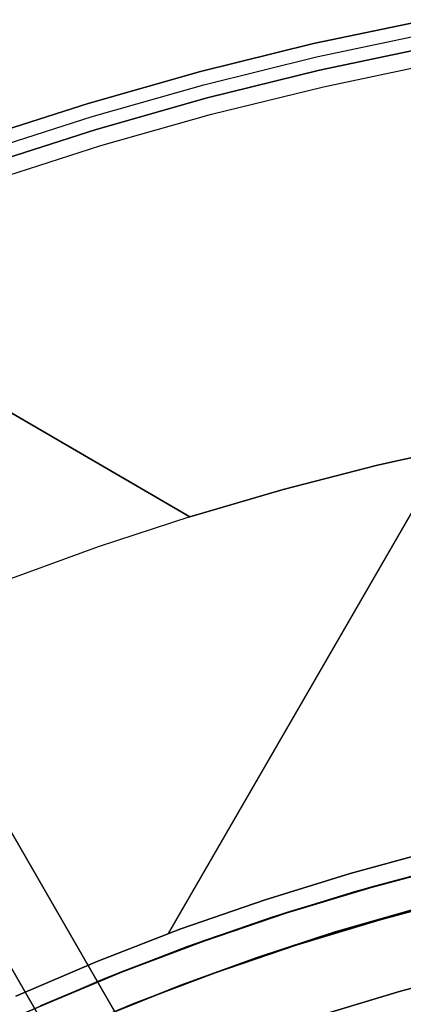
# Model space of a CAD drawing. Header units: millimetres. Extents: x -267 to 897, y -4167 to -3150.
# Tile 171 of 177: x 283 to 294, y -3448 to -3419. Entities that reach past the tile are written whole.
import ezdxf

# ---------------------------------------------------------------- set-up
doc = ezdxf.new("R2010")
doc.units = ezdxf.units.MM
doc.layers.add('1', color=7, linetype='Continuous')
doc.layers.add('BLANCO METALICO', color=7, linetype='Continuous', true_color=0xededed)

msp = doc.modelspace()

# ---------------------------------------------------------------- linework, layer by layer
at = {"layer": '1', "color": 29, "true_color": 0x4d342b}
for p, q in [((270.466, -3423.713, 85.657), (287.876, -3433.835, 85.657)), ((287.876, -3433.835, 85.657), (270.466, -3423.713, 85.657)), ((287.876, -3433.835, 79.568), (271.549, -3424.342, 79.568)), ((271.549, -3424.342, 79.568), (287.876, -3433.835, 79.568)), ((296.202, -3431.695, 85.657), (293.404, -3432.317, 85.657)), ((296.202, -3431.695, 79.568), (293.404, -3432.317, 79.568)), ((293.404, -3432.317, 85.657), (296.202, -3431.695, 85.657)), ((293.404, -3432.317, 82.612), (296.202, -3431.695, 82.612)), ((296.202, -3431.695, 79.568), (293.404, -3432.317, 79.568)), ((295.482, -3431.846, 85.657), (287.242, -3446.118, 85.657)), ((293.404, -3432.317, 85.657), (290.627, -3433.03, 85.657)), ((293.404, -3432.317, 79.568), (290.627, -3433.03, 79.568)), ((290.627, -3433.03, 85.657), (293.404, -3432.317, 85.657)), ((290.627, -3433.03, 82.612), (293.404, -3432.317, 82.612)), ((293.404, -3432.317, 79.568), (290.627, -3433.03, 79.568)), ((290.627, -3433.03, 85.657), (287.876, -3433.835, 85.657)), ((290.627, -3433.03, 79.568), (287.876, -3433.835, 79.568)), ((287.876, -3433.835, 85.657), (290.627, -3433.03, 85.657)), ((287.876, -3433.835, 82.612), (290.627, -3433.03, 82.612)), ((290.627, -3433.03, 79.568), (287.876, -3433.835, 79.568)), ((287.876, -3433.835, 79.568), (285.181, -3434.72, 79.568)), ((287.876, -3433.835, 79.568), (285.181, -3434.72, 79.568)), ((287.876, -3433.835, 85.657), (287.876, -3433.835, 79.568)), ((287.876, -3433.835, 79.568), (287.876, -3433.835, 85.657)), ((285.181, -3434.72, 79.568), (282.516, -3435.692, 79.568)), ((285.181, -3434.72, 79.568), (282.516, -3435.692, 79.568)), ((292.606, -3444.341, 85.657), (295.14, -3443.653, 85.657)), ((295.14, -3443.653, 85.657), (292.606, -3444.341, 85.657)), ((292.761, -3444.874, 66.264), (295.276, -3444.192, 66.264)), ((292.761, -3444.874, 66.264), (295.276, -3444.192, 66.264)), ((295.276, -3444.192, 54.462), (292.761, -3444.874, 54.462)), ((292.761, -3444.874, 60.363), (295.276, -3444.192, 60.363)), ((292.761, -3444.874, 54.462), (295.276, -3444.192, 54.462)), ((290.097, -3445.117, 85.657), (292.606, -3444.341, 85.657)), ((292.606, -3444.341, 85.657), (290.097, -3445.117, 85.657)), ((290.27, -3445.644, 66.264), (292.761, -3444.874, 66.264)), ((290.27, -3445.644, 66.264), (292.761, -3444.874, 66.264)), ((292.761, -3444.874, 54.462), (290.27, -3445.644, 54.462)), ((290.27, -3445.644, 60.363), (292.761, -3444.874, 60.363)), ((290.27, -3445.644, 54.462), (292.761, -3444.874, 54.462)), ((287.617, -3445.979, 85.657), (290.097, -3445.117, 85.657)), ((290.097, -3445.117, 85.657), (287.617, -3445.979, 85.657)), ((287.808, -3446.5, 66.264), (290.27, -3445.644, 66.264)), ((287.808, -3446.5, 66.264), (290.27, -3445.644, 66.264)), ((290.27, -3445.644, 54.462), (287.808, -3446.5, 54.462)), ((287.808, -3446.5, 60.363), (290.27, -3445.644, 60.363)), ((287.808, -3446.5, 54.462), (290.27, -3445.644, 54.462)), ((285.168, -3446.927, 85.657), (287.617, -3445.979, 85.657)), ((287.617, -3445.979, 85.657), (285.168, -3446.927, 85.657)), ((285.377, -3447.441, 66.264), (287.808, -3446.5, 66.264)), ((285.377, -3447.441, 66.264), (287.808, -3446.5, 66.264)), ((287.808, -3446.5, 54.462), (285.377, -3447.441, 54.462)), ((285.377, -3447.441, 60.363), (287.808, -3446.5, 60.363)), ((285.377, -3447.441, 54.462), (287.808, -3446.5, 54.462)), ((282.753, -3447.96, 85.657), (285.168, -3446.927, 85.657)), ((285.168, -3446.927, 85.657), (282.753, -3447.96, 85.657)), ((282.98, -3448.466, 66.264), (285.377, -3447.441, 66.264)), ((282.98, -3448.466, 66.264), (285.377, -3447.441, 66.264)), ((285.377, -3447.441, 54.462), (282.98, -3448.466, 54.462)), ((282.98, -3448.466, 60.363), (285.377, -3447.441, 60.363)), ((282.98, -3448.466, 54.462), (285.377, -3447.441, 54.462))]:
    msp.add_line(p, q, dxfattribs=at)
at = {"layer": '1', "color": 250, "true_color": 0x111111}
for p, q in [((295.715, -3444.082, 31.002), (293.213, -3444.745, 31.002)), ((293.213, -3444.745, 49.991), (295.715, -3444.082, 49.991)), ((293.213, -3444.745, 40.496), (295.715, -3444.082, 40.496)), ((293.213, -3444.745, 31.002), (295.715, -3444.082, 31.002)), ((293.213, -3444.745, 49.991), (295.715, -3444.082, 49.991)), ((293.213, -3444.745, 31.002), (290.734, -3445.494, 31.002)), ((290.734, -3445.494, 49.991), (293.213, -3444.745, 49.991)), ((290.734, -3445.494, 40.496), (293.213, -3444.745, 40.496)), ((290.734, -3445.494, 31.002), (293.213, -3444.745, 31.002)), ((290.734, -3445.494, 49.991), (293.213, -3444.745, 49.991)), ((295.955, -3445.053, 31.002), (293.485, -3445.707, 31.002)), ((293.485, -3445.707, 31.002), (295.955, -3445.053, 31.002)), ((290.734, -3445.494, 31.002), (288.283, -3446.328, 31.002)), ((288.283, -3446.328, 49.991), (290.734, -3445.494, 49.991)), ((288.283, -3446.328, 40.496), (290.734, -3445.494, 40.496)), ((288.283, -3446.328, 31.002), (290.734, -3445.494, 31.002)), ((288.283, -3446.328, 49.991), (290.734, -3445.494, 49.991)), ((292.178, -3446.068, 51.002), (294.505, -3445.397, 51.002)), ((292.178, -3446.068, 51.002), (294.505, -3445.397, 51.002)), ((293.485, -3445.707, 31.002), (291.04, -3446.446, 31.002)), ((291.04, -3446.446, 31.002), (293.485, -3445.707, 31.002)), ((289.874, -3446.817, 51.002), (292.178, -3446.068, 51.002)), ((289.874, -3446.817, 51.002), (292.178, -3446.068, 51.002)), ((288.283, -3446.328, 31.002), (285.862, -3447.246, 31.002)), ((285.862, -3447.246, 49.991), (288.283, -3446.328, 49.991)), ((285.862, -3447.246, 40.496), (288.283, -3446.328, 40.496)), ((285.862, -3447.246, 31.002), (288.283, -3446.328, 31.002)), ((285.862, -3447.246, 49.991), (288.283, -3446.328, 49.991)), ((291.04, -3446.446, 31.002), (288.622, -3447.269, 31.002)), ((288.622, -3447.269, 31.002), (291.04, -3446.446, 31.002)), ((287.598, -3447.644, 51.002), (289.874, -3446.817, 51.002)), ((287.598, -3447.644, 51.002), (289.874, -3446.817, 51.002)), ((285.862, -3447.246, 31.002), (283.475, -3448.247, 31.002)), ((283.475, -3448.247, 49.991), (285.862, -3447.246, 49.991)), ((283.475, -3448.247, 40.496), (285.862, -3447.246, 40.496)), ((283.475, -3448.247, 31.002), (285.862, -3447.246, 31.002)), ((283.475, -3448.247, 49.991), (285.862, -3447.246, 49.991)), ((288.622, -3447.269, 31.002), (286.233, -3448.175, 31.002)), ((286.233, -3448.175, 31.002), (288.622, -3447.269, 31.002)), ((285.35, -3448.546, 51.002), (287.598, -3447.644, 51.002)), ((285.35, -3448.546, 51.002), (287.598, -3447.644, 51.002)), ((286.233, -3448.175, 31.002), (283.877, -3449.163, 31.002)), ((283.877, -3449.163, 31.002), (286.233, -3448.175, 31.002))]:
    msp.add_line(p, q, dxfattribs=at)
at = {"layer": '1', "color": 7, "true_color": 0xffffff}
for p, q in [((295.718, -3444.092, 30.316), (293.215, -3444.754, 30.316)), ((295.718, -3444.092, 29.475), (293.215, -3444.754, 29.475)), ((293.215, -3444.754, 30.316), (295.718, -3444.092, 30.316)), ((293.215, -3444.754, 29.895), (295.718, -3444.092, 29.895)), ((293.215, -3444.754, 29.475), (295.718, -3444.092, 29.475)), ((293.215, -3444.754, 30.316), (290.737, -3445.503, 30.316)), ((293.215, -3444.754, 29.475), (290.737, -3445.503, 29.475)), ((290.737, -3445.503, 30.316), (293.215, -3444.754, 30.316)), ((290.737, -3445.503, 29.895), (293.215, -3444.754, 29.895)), ((290.737, -3445.503, 29.475), (293.215, -3444.754, 29.475)), ((290.737, -3445.503, 30.316), (288.286, -3446.337, 30.316)), ((290.737, -3445.503, 29.475), (288.286, -3446.337, 29.475)), ((288.286, -3446.337, 30.316), (290.737, -3445.503, 30.316)), ((288.286, -3446.337, 29.895), (290.737, -3445.503, 29.895)), ((288.286, -3446.337, 29.475), (290.737, -3445.503, 29.475)), ((292.174, -3446.057, 31.002), (294.502, -3445.386, 31.002)), ((292.174, -3446.057, 31.002), (294.502, -3445.386, 31.002)), ((289.871, -3446.806, 31.002), (292.174, -3446.057, 31.002)), ((289.871, -3446.806, 31.002), (292.174, -3446.057, 31.002)), ((288.286, -3446.337, 30.316), (285.866, -3447.255, 30.316)), ((288.286, -3446.337, 29.475), (285.866, -3447.255, 29.475)), ((285.866, -3447.255, 30.316), (288.286, -3446.337, 30.316)), ((285.866, -3447.255, 29.895), (288.286, -3446.337, 29.895)), ((285.866, -3447.255, 29.475), (288.286, -3446.337, 29.475)), ((287.594, -3447.633, 31.002), (289.871, -3446.806, 31.002)), ((287.594, -3447.633, 31.002), (289.871, -3446.806, 31.002)), ((285.866, -3447.255, 30.316), (283.479, -3448.256, 30.316)), ((285.866, -3447.255, 29.475), (283.479, -3448.256, 29.475)), ((283.479, -3448.256, 30.316), (285.866, -3447.255, 30.316)), ((283.479, -3448.256, 29.895), (285.866, -3447.255, 29.895)), ((283.479, -3448.256, 29.475), (285.866, -3447.255, 29.475)), ((296.479, -3447.179, 16.136), (294.082, -3447.814, 16.136)), ((294.082, -3447.814, 16.136), (296.479, -3447.179, 16.136)), ((285.346, -3448.536, 31.002), (287.594, -3447.633, 31.002)), ((285.346, -3448.536, 31.002), (287.594, -3447.633, 31.002)), ((294.082, -3447.814, 16.136), (291.709, -3448.531, 16.136)), ((291.709, -3448.531, 16.136), (294.082, -3447.814, 16.136))]:
    msp.add_line(p, q, dxfattribs=at)
at = {"layer": 'BLANCO METALICO'}
for p, q in [((291.523, -3419.897, 243.532), (294.884, -3419.191, 243.532)), ((294.884, -3419.191, 241.916), (291.523, -3419.897, 241.916)), ((294.884, -3419.191, 240.416), (291.523, -3419.897, 240.416)), ((291.523, -3419.897, 242.724), (294.884, -3419.191, 242.724)), ((291.523, -3419.897, 241.166), (294.884, -3419.191, 241.166)), ((291.612, -3420.287, 243.532), (294.96, -3419.584, 243.532)), ((288.188, -3420.719, 243.532), (291.523, -3419.897, 243.532)), ((291.523, -3419.897, 241.916), (288.188, -3420.719, 241.916)), ((291.523, -3419.897, 240.416), (288.188, -3420.719, 240.416)), ((288.188, -3420.719, 242.724), (291.523, -3419.897, 242.724)), ((288.188, -3420.719, 241.166), (291.523, -3419.897, 241.166)), ((295.035, -3419.976, 243.532), (291.701, -3420.677, 243.532)), ((291.701, -3420.677, 241.916), (295.035, -3419.976, 241.916)), ((295.035, -3419.976, 242.724), (291.701, -3420.677, 242.724)), ((291.701, -3420.677, 240.416), (295.035, -3419.976, 240.416)), ((288.29, -3421.106, 243.532), (291.612, -3420.287, 243.532)), ((291.701, -3420.677, 243.532), (288.393, -3421.493, 243.532)), ((288.393, -3421.493, 241.916), (291.701, -3420.677, 241.916)), ((291.701, -3420.677, 242.724), (288.393, -3421.493, 242.724)), ((288.393, -3421.493, 240.416), (291.701, -3420.677, 240.416)), ((291.812, -3421.165, 239.116), (295.13, -3420.467, 239.116)), ((291.812, -3421.165, 239.916), (295.13, -3420.467, 239.916)), ((284.883, -3421.656, 243.532), (288.188, -3420.719, 243.532)), ((288.188, -3420.719, 241.916), (284.883, -3421.656, 241.916)), ((288.188, -3420.719, 240.416), (284.883, -3421.656, 240.416)), ((284.883, -3421.656, 242.724), (288.188, -3420.719, 242.724)), ((284.883, -3421.656, 241.166), (288.188, -3420.719, 241.166)), ((284.999, -3422.039, 243.532), (288.29, -3421.106, 243.532)), ((288.521, -3421.976, 239.116), (291.812, -3421.165, 239.116)), ((288.521, -3421.976, 239.916), (291.812, -3421.165, 239.916)), ((288.393, -3421.493, 243.532), (285.115, -3422.422, 243.532)), ((285.115, -3422.422, 241.916), (288.393, -3421.493, 241.916)), ((288.393, -3421.493, 242.724), (285.115, -3422.422, 242.724)), ((285.115, -3422.422, 240.416), (288.393, -3421.493, 240.416)), ((281.613, -3422.706, 243.532), (284.883, -3421.656, 243.532)), ((284.883, -3421.656, 241.916), (281.613, -3422.706, 241.916)), ((284.883, -3421.656, 240.416), (281.613, -3422.706, 240.416)), ((281.613, -3422.706, 242.724), (284.883, -3421.656, 242.724)), ((281.613, -3422.706, 241.166), (284.883, -3421.656, 241.166)), ((281.742, -3423.085, 243.532), (284.999, -3422.039, 243.532)), ((285.259, -3422.9, 239.116), (288.521, -3421.976, 239.116)), ((285.259, -3422.9, 239.916), (288.521, -3421.976, 239.916)), ((285.115, -3422.422, 243.532), (281.871, -3423.463, 243.532)), ((281.871, -3423.463, 241.916), (285.115, -3422.422, 241.916)), ((285.115, -3422.422, 242.724), (281.871, -3423.463, 242.724)), ((281.871, -3423.463, 240.416), (285.115, -3422.422, 240.416)), ((282.032, -3423.937, 239.116), (285.259, -3422.9, 239.116)), ((282.032, -3423.937, 239.916), (285.259, -3422.9, 239.916)), ((281.324, -3440.888, 262.032), (286.901, -3450.547, 262.032)), ((286.901, -3450.547, 259.532), (281.324, -3440.888, 259.532)), ((303.858, -3479.918, 256.532), (281.324, -3440.888, 256.532)), ((286.901, -3450.547, 260.782), (281.324, -3440.888, 260.782)), ((303.858, -3479.918, 258.032), (281.324, -3440.888, 258.032)), ((279.592, -3441.888, 259.532), (285.042, -3451.327, 259.532)), ((285.168, -3451.547, 262.032), (279.592, -3441.888, 262.032)), ((279.592, -3441.888, 260.782), (285.168, -3451.547, 260.782)), ((284.112, -3445.718, 259.532), (284.112, -3445.718, 262.032))]:
    msp.add_line(p, q, dxfattribs=at)

doc.saveas('drawing.dxf')
